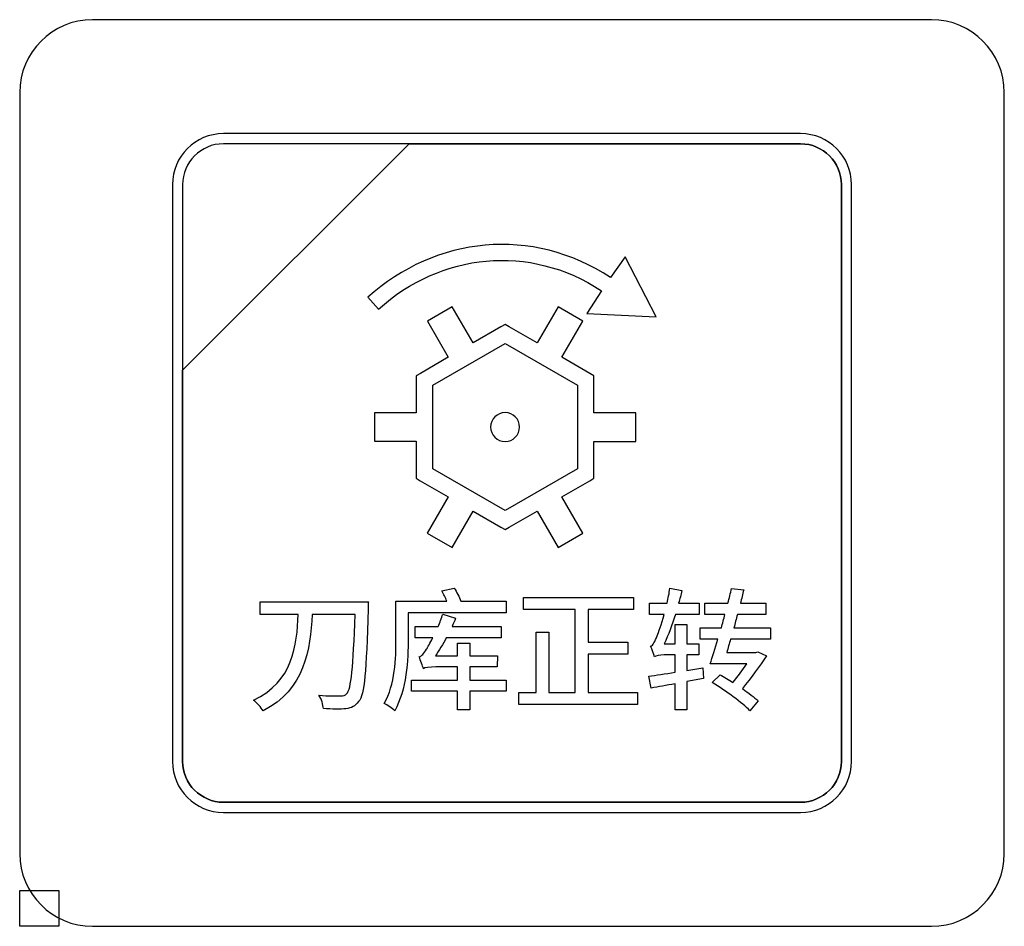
# Model space of a CAD drawing. Header units: millimetres. Extents: x 7146 to 9164, y -1568 to -663.
# Tile 32 of 187: x 7349 to 7369, y -1289 to -1270. Entities that reach past the tile are written whole.
import ezdxf

# ---------------------------------------------------------------- set-up
doc = ezdxf.new("R2010")
doc.units = ezdxf.units.MM
doc.header["$LTSCALE"] = 3
picture_1 = doc.add_image_def('image1.jpg', size_in_pixel=(58, 53))
picture_2 = doc.add_image_def('image3.jpg', size_in_pixel=(58, 53))

msp = doc.modelspace()

# ---------------------------------------------------------------- linework, layer by layer
at = {"linetype": 'Continuous', "lineweight": 30}
for points, knots in [([(7350.687, -1269.87), (7350.687, -1269.87), (7367.987, -1269.87), (7367.987, -1269.87), (7367.987, -1269.87), (7368.812, -1269.87), (7369.487, -1270.545), (7369.487, -1271.37), (7369.487, -1271.37), (7369.487, -1271.37), (7369.487, -1287.07), (7369.487, -1287.07), (7369.487, -1287.07), (7369.487, -1287.895), (7368.812, -1288.57), (7367.987, -1288.57), (7367.987, -1288.57), (7367.987, -1288.57), (7350.687, -1288.57), (7350.687, -1288.57), (7350.687, -1288.57), (7349.862, -1288.57), (7349.187, -1287.895), (7349.187, -1287.07), (7349.187, -1287.07), (7349.187, -1287.07), (7349.187, -1271.37), (7349.187, -1271.37), (7349.187, -1271.37), (7349.187, -1270.545), (7349.862, -1269.87), (7350.687, -1269.87)], [0, 0, 0, 0, 0.111111, 0.111111, 0.111111, 0.111111, 0.222222, 0.222222, 0.222222, 0.222222, 0.333333, 0.333333, 0.333333, 0.333333, 0.444444, 0.444444, 0.444444, 0.444444, 0.555556, 0.555556, 0.555556, 0.555556, 0.666667, 0.666667, 0.666667, 0.666667, 0.777778, 0.777778, 0.777778, 0.777778, 1, 1, 1, 1]), ([(7350.687, -1269.87), (7350.687, -1269.87), (7367.987, -1269.87), (7367.987, -1269.87), (7367.987, -1269.87), (7368.812, -1269.87), (7369.487, -1270.545), (7369.487, -1271.37), (7369.487, -1271.37), (7369.487, -1271.37), (7369.487, -1287.07), (7369.487, -1287.07), (7369.487, -1287.07), (7369.487, -1287.895), (7368.812, -1288.57), (7367.987, -1288.57), (7367.987, -1288.57), (7367.987, -1288.57), (7350.687, -1288.57), (7350.687, -1288.57), (7350.687, -1288.57), (7349.862, -1288.57), (7349.187, -1287.895), (7349.187, -1287.07), (7349.187, -1287.07), (7349.187, -1287.07), (7349.187, -1271.37), (7349.187, -1271.37), (7349.187, -1271.37), (7349.187, -1270.545), (7349.862, -1269.87), (7350.687, -1269.87)], [0, 0, 0, 0, 0.111111, 0.111111, 0.111111, 0.111111, 0.222222, 0.222222, 0.222222, 0.222222, 0.333333, 0.333333, 0.333333, 0.333333, 0.444444, 0.444444, 0.444444, 0.444444, 0.555556, 0.555556, 0.555556, 0.555556, 0.666667, 0.666667, 0.666667, 0.666667, 0.777778, 0.777778, 0.777778, 0.777778, 1, 1, 1, 1]), ([(7353.387, -1272.22), (7353.387, -1272.22), (7365.287, -1272.22), (7365.287, -1272.22), (7365.287, -1272.22), (7365.864, -1272.22), (7366.337, -1272.692), (7366.337, -1273.27), (7366.337, -1273.27), (7366.337, -1273.27), (7366.337, -1285.17), (7366.337, -1285.17), (7366.337, -1285.17), (7366.337, -1285.747), (7365.864, -1286.22), (7365.287, -1286.22), (7365.287, -1286.22), (7365.287, -1286.22), (7353.387, -1286.22), (7353.387, -1286.22), (7353.387, -1286.22), (7352.809, -1286.22), (7352.337, -1285.747), (7352.337, -1285.17), (7352.337, -1285.17), (7352.337, -1285.17), (7352.337, -1273.27), (7352.337, -1273.27), (7352.337, -1273.27), (7352.337, -1272.692), (7352.809, -1272.22), (7353.387, -1272.22)], [0, 0, 0, 0, 0.111111, 0.111111, 0.111111, 0.111111, 0.222222, 0.222222, 0.222222, 0.222222, 0.333333, 0.333333, 0.333333, 0.333333, 0.444444, 0.444444, 0.444444, 0.444444, 0.555556, 0.555556, 0.555556, 0.555556, 0.666667, 0.666667, 0.666667, 0.666667, 0.777778, 0.777778, 0.777778, 0.777778, 1, 1, 1, 1]), ([(7353.387, -1272.22), (7353.387, -1272.22), (7365.287, -1272.22), (7365.287, -1272.22), (7365.287, -1272.22), (7365.864, -1272.22), (7366.337, -1272.692), (7366.337, -1273.27), (7366.337, -1273.27), (7366.337, -1273.27), (7366.337, -1285.17), (7366.337, -1285.17), (7366.337, -1285.17), (7366.337, -1285.747), (7365.864, -1286.22), (7365.287, -1286.22), (7365.287, -1286.22), (7365.287, -1286.22), (7353.387, -1286.22), (7353.387, -1286.22), (7353.387, -1286.22), (7352.809, -1286.22), (7352.337, -1285.747), (7352.337, -1285.17), (7352.337, -1285.17), (7352.337, -1285.17), (7352.337, -1273.27), (7352.337, -1273.27), (7352.337, -1273.27), (7352.337, -1272.692), (7352.809, -1272.22), (7353.387, -1272.22)], [0, 0, 0, 0, 0.111111, 0.111111, 0.111111, 0.111111, 0.222222, 0.222222, 0.222222, 0.222222, 0.333333, 0.333333, 0.333333, 0.333333, 0.444444, 0.444444, 0.444444, 0.444444, 0.555556, 0.555556, 0.555556, 0.555556, 0.666667, 0.666667, 0.666667, 0.666667, 0.777778, 0.777778, 0.777778, 0.777778, 1, 1, 1, 1]), ([(7353.387, -1272.43), (7353.387, -1272.43), (7357.218, -1272.43), (7357.218, -1272.43), (7357.218, -1272.43), (7357.218, -1272.43), (7352.547, -1277.1), (7352.547, -1277.1), (7352.547, -1277.1), (7352.547, -1277.1), (7352.547, -1273.27), (7352.547, -1273.27), (7352.547, -1273.27), (7352.547, -1272.808), (7352.925, -1272.43), (7353.387, -1272.43)], [0, 0, 0, 0, 0.2, 0.2, 0.2, 0.2, 0.4, 0.4, 0.4, 0.4, 0.6, 0.6, 0.6, 0.6, 1, 1, 1, 1]), ([(7357.218, -1272.43), (7357.218, -1272.43), (7357.23, -1272.43), (7357.23, -1272.43), (7357.23, -1272.43), (7357.23, -1272.43), (7365.287, -1272.43), (7365.287, -1272.43), (7365.287, -1272.43), (7365.749, -1272.43), (7366.127, -1272.808), (7366.127, -1273.27), (7366.127, -1273.27), (7366.127, -1273.27), (7366.127, -1285.17), (7366.127, -1285.17), (7366.127, -1285.17), (7366.127, -1285.632), (7365.749, -1286.01), (7365.287, -1286.01), (7365.287, -1286.01), (7365.287, -1286.01), (7353.387, -1286.01), (7353.387, -1286.01), (7353.387, -1286.01), (7352.925, -1286.01), (7352.547, -1285.632), (7352.547, -1285.17), (7352.547, -1285.17), (7352.547, -1285.17), (7352.547, -1277.19), (7352.547, -1277.19), (7352.547, -1277.19), (7352.547, -1277.19), (7352.547, -1277.1), (7352.547, -1277.1), (7352.547, -1277.1), (7352.547, -1277.1), (7357.218, -1272.43), (7357.218, -1272.43)], [0, 0, 0, 0, 0.090909, 0.090909, 0.090909, 0.090909, 0.181818, 0.181818, 0.181818, 0.181818, 0.272727, 0.272727, 0.272727, 0.272727, 0.363636, 0.363636, 0.363636, 0.363636, 0.454545, 0.454545, 0.454545, 0.454545, 0.545455, 0.545455, 0.545455, 0.545455, 0.636364, 0.636364, 0.636364, 0.636364, 0.727273, 0.727273, 0.727273, 0.727273, 0.818182, 0.818182, 0.818182, 0.818182, 1, 1, 1, 1]), ([(7366.127, -1285.17), (7366.127, -1285.17), (7366.127, -1273.27), (7366.127, -1273.27), (7366.127, -1273.27), (7366.127, -1272.808), (7365.749, -1272.43), (7365.287, -1272.43), (7365.287, -1272.43), (7365.287, -1272.43), (7357.23, -1272.43), (7357.23, -1272.43), (7357.23, -1272.43), (7357.23, -1272.43), (7357.218, -1272.43), (7357.218, -1272.43), (7357.218, -1272.43), (7357.218, -1272.43), (7352.547, -1277.1), (7352.547, -1277.1), (7352.547, -1277.1), (7352.547, -1277.1), (7352.547, -1277.19), (7352.547, -1277.19), (7352.547, -1277.19), (7352.547, -1277.19), (7352.547, -1285.17), (7352.547, -1285.17), (7352.547, -1285.17), (7352.547, -1285.632), (7352.925, -1286.01), (7353.387, -1286.01), (7353.387, -1286.01), (7353.387, -1286.01), (7365.287, -1286.01), (7365.287, -1286.01), (7365.287, -1286.01), (7365.749, -1286.01), (7366.127, -1285.632), (7366.127, -1285.17)], [0, 0, 0, 0, 0.090909, 0.090909, 0.090909, 0.090909, 0.181818, 0.181818, 0.181818, 0.181818, 0.272727, 0.272727, 0.272727, 0.272727, 0.363636, 0.363636, 0.363636, 0.363636, 0.454545, 0.454545, 0.454545, 0.454545, 0.545455, 0.545455, 0.545455, 0.545455, 0.636364, 0.636364, 0.636364, 0.636364, 0.727273, 0.727273, 0.727273, 0.727273, 0.818182, 0.818182, 0.818182, 0.818182, 1, 1, 1, 1]), ([(7353.387, -1272.43), (7353.387, -1272.43), (7357.218, -1272.43), (7357.218, -1272.43), (7357.218, -1272.43), (7357.218, -1272.43), (7352.547, -1277.1), (7352.547, -1277.1), (7352.547, -1277.1), (7352.547, -1277.1), (7352.547, -1273.27), (7352.547, -1273.27), (7352.547, -1273.27), (7352.547, -1272.808), (7352.925, -1272.43), (7353.387, -1272.43)], [0, 0, 0, 0, 0.2, 0.2, 0.2, 0.2, 0.4, 0.4, 0.4, 0.4, 0.6, 0.6, 0.6, 0.6, 1, 1, 1, 1]), ([(7357.218, -1272.43), (7357.218, -1272.43), (7357.23, -1272.43), (7357.23, -1272.43), (7357.23, -1272.43), (7357.23, -1272.43), (7365.287, -1272.43), (7365.287, -1272.43), (7365.287, -1272.43), (7365.749, -1272.43), (7366.127, -1272.808), (7366.127, -1273.27), (7366.127, -1273.27), (7366.127, -1273.27), (7366.127, -1285.17), (7366.127, -1285.17), (7366.127, -1285.17), (7366.127, -1285.632), (7365.749, -1286.01), (7365.287, -1286.01), (7365.287, -1286.01), (7365.287, -1286.01), (7353.387, -1286.01), (7353.387, -1286.01), (7353.387, -1286.01), (7352.925, -1286.01), (7352.547, -1285.632), (7352.547, -1285.17), (7352.547, -1285.17), (7352.547, -1285.17), (7352.547, -1277.19), (7352.547, -1277.19), (7352.547, -1277.19), (7352.547, -1277.19), (7352.547, -1277.1), (7352.547, -1277.1), (7352.547, -1277.1), (7352.547, -1277.1), (7357.218, -1272.43), (7357.218, -1272.43)], [0, 0, 0, 0, 0.090909, 0.090909, 0.090909, 0.090909, 0.181818, 0.181818, 0.181818, 0.181818, 0.272727, 0.272727, 0.272727, 0.272727, 0.363636, 0.363636, 0.363636, 0.363636, 0.454545, 0.454545, 0.454545, 0.454545, 0.545455, 0.545455, 0.545455, 0.545455, 0.636364, 0.636364, 0.636364, 0.636364, 0.727273, 0.727273, 0.727273, 0.727273, 0.818182, 0.818182, 0.818182, 0.818182, 1, 1, 1, 1]), ([(7366.127, -1285.17), (7366.127, -1285.17), (7366.127, -1273.27), (7366.127, -1273.27), (7366.127, -1273.27), (7366.127, -1272.808), (7365.749, -1272.43), (7365.287, -1272.43), (7365.287, -1272.43), (7365.287, -1272.43), (7357.23, -1272.43), (7357.23, -1272.43), (7357.23, -1272.43), (7357.23, -1272.43), (7357.218, -1272.43), (7357.218, -1272.43), (7357.218, -1272.43), (7357.218, -1272.43), (7352.547, -1277.1), (7352.547, -1277.1), (7352.547, -1277.1), (7352.547, -1277.1), (7352.547, -1277.19), (7352.547, -1277.19), (7352.547, -1277.19), (7352.547, -1277.19), (7352.547, -1285.17), (7352.547, -1285.17), (7352.547, -1285.17), (7352.547, -1285.632), (7352.925, -1286.01), (7353.387, -1286.01), (7353.387, -1286.01), (7353.387, -1286.01), (7365.287, -1286.01), (7365.287, -1286.01), (7365.287, -1286.01), (7365.749, -1286.01), (7366.127, -1285.632), (7366.127, -1285.17)], [0, 0, 0, 0, 0.090909, 0.090909, 0.090909, 0.090909, 0.181818, 0.181818, 0.181818, 0.181818, 0.272727, 0.272727, 0.272727, 0.272727, 0.363636, 0.363636, 0.363636, 0.363636, 0.454545, 0.454545, 0.454545, 0.454545, 0.545455, 0.545455, 0.545455, 0.545455, 0.636364, 0.636364, 0.636364, 0.636364, 0.727273, 0.727273, 0.727273, 0.727273, 0.818182, 0.818182, 0.818182, 0.818182, 1, 1, 1, 1]), ([(7360.877, -1275.933), (7360.877, -1275.933), (7361.18, -1275.46), (7361.18, -1275.46), (7361.18, -1275.46), (7359.696, -1274.482), (7357.87, -1274.681), (7356.583, -1275.84), (7356.583, -1275.84), (7356.583, -1275.84), (7356.364, -1275.596), (7356.364, -1275.596), (7356.364, -1275.596), (7357.763, -1274.336), (7359.757, -1274.125), (7361.367, -1275.189), (7361.367, -1275.189), (7361.367, -1275.189), (7361.667, -1274.758), (7361.667, -1274.758), (7361.667, -1274.758), (7361.667, -1274.758), (7362.31, -1275.996), (7362.31, -1275.996), (7362.31, -1275.996), (7362.31, -1275.996), (7360.877, -1275.933), (7360.877, -1275.933)], [0, 0, 0, 0, 0.125, 0.125, 0.125, 0.125, 0.25, 0.25, 0.25, 0.25, 0.375, 0.375, 0.375, 0.375, 0.5, 0.5, 0.5, 0.5, 0.625, 0.625, 0.625, 0.625, 0.75, 0.75, 0.75, 0.75, 1, 1, 1, 1]), ([(7358.103, -1275.79), (7358.103, -1275.79), (7358.535, -1276.537), (7358.535, -1276.537), (7358.535, -1276.537), (7358.535, -1276.537), (7359.11, -1276.206), (7359.11, -1276.206), (7359.11, -1276.206), (7359.11, -1276.206), (7359.195, -1276.157), (7359.195, -1276.157), (7359.195, -1276.157), (7359.195, -1276.157), (7359.279, -1276.206), (7359.279, -1276.206), (7359.279, -1276.206), (7359.279, -1276.206), (7359.856, -1276.538), (7359.856, -1276.538), (7359.856, -1276.538), (7359.856, -1276.538), (7360.287, -1275.791), (7360.287, -1275.791), (7360.287, -1275.791), (7360.287, -1275.791), (7360.799, -1276.086), (7360.799, -1276.086), (7360.799, -1276.086), (7360.799, -1276.086), (7360.367, -1276.833), (7360.367, -1276.833), (7360.367, -1276.833), (7360.367, -1276.833), (7360.941, -1277.164), (7360.941, -1277.164), (7360.941, -1277.164), (7360.941, -1277.164), (7361.026, -1277.213), (7361.026, -1277.213), (7361.026, -1277.213), (7361.026, -1277.213), (7361.026, -1277.311), (7361.026, -1277.311), (7361.026, -1277.311), (7361.026, -1277.311), (7361.026, -1277.978), (7361.026, -1277.978), (7361.026, -1277.978), (7361.026, -1277.978), (7361.89, -1277.978), (7361.89, -1277.978), (7361.89, -1277.978), (7361.89, -1277.978), (7361.89, -1278.568), (7361.89, -1278.568), (7361.89, -1278.568), (7361.89, -1278.568), (7361.027, -1278.568), (7361.027, -1278.568), (7361.027, -1278.568), (7361.027, -1278.568), (7361.027, -1279.231), (7361.027, -1279.231), (7361.027, -1279.231), (7361.027, -1279.231), (7361.027, -1279.329), (7361.027, -1279.329), (7361.027, -1279.329), (7361.027, -1279.329), (7360.942, -1279.378), (7360.942, -1279.378), (7360.942, -1279.378), (7360.942, -1279.378), (7360.365, -1279.711), (7360.365, -1279.711), (7360.365, -1279.711), (7360.365, -1279.711), (7360.797, -1280.459), (7360.797, -1280.459), (7360.797, -1280.459), (7360.797, -1280.459), (7360.286, -1280.754), (7360.286, -1280.754), (7360.286, -1280.754), (7360.286, -1280.754), (7359.854, -1280.007), (7359.854, -1280.007), (7359.854, -1280.007), (7359.854, -1280.007), (7359.28, -1280.338), (7359.28, -1280.338), (7359.28, -1280.338), (7359.28, -1280.338), (7359.195, -1280.388), (7359.195, -1280.388), (7359.195, -1280.388), (7359.195, -1280.388), (7359.109, -1280.338), (7359.109, -1280.338), (7359.109, -1280.338), (7359.109, -1280.338), (7358.534, -1280.006), (7358.534, -1280.006), (7358.534, -1280.006), (7358.534, -1280.006), (7358.102, -1280.753), (7358.102, -1280.753), (7358.102, -1280.753), (7358.102, -1280.753), (7357.59, -1280.458), (7357.59, -1280.458), (7357.59, -1280.458), (7357.59, -1280.458), (7358.022, -1279.71), (7358.022, -1279.71), (7358.022, -1279.71), (7358.022, -1279.71), (7357.447, -1279.378), (7357.447, -1279.378), (7357.447, -1279.378), (7357.447, -1279.378), (7357.362, -1279.329), (7357.362, -1279.329), (7357.362, -1279.329), (7357.362, -1279.329), (7357.362, -1279.23), (7357.362, -1279.23), (7357.362, -1279.23), (7357.362, -1279.23), (7357.363, -1278.566), (7357.363, -1278.566), (7357.363, -1278.566), (7357.363, -1278.566), (7356.499, -1278.566), (7356.499, -1278.566), (7356.499, -1278.566), (7356.499, -1278.566), (7356.499, -1277.976), (7356.499, -1277.976), (7356.499, -1277.976), (7356.499, -1277.976), (7357.363, -1277.976), (7357.363, -1277.976), (7357.363, -1277.976), (7357.363, -1277.976), (7357.363, -1277.312), (7357.363, -1277.312), (7357.363, -1277.312), (7357.363, -1277.312), (7357.363, -1277.214), (7357.363, -1277.214), (7357.363, -1277.214), (7357.363, -1277.214), (7357.448, -1277.164), (7357.448, -1277.164), (7357.448, -1277.164), (7357.448, -1277.164), (7358.024, -1276.833), (7358.024, -1276.833), (7358.024, -1276.833), (7358.024, -1276.833), (7357.592, -1276.085), (7357.592, -1276.085), (7357.592, -1276.085), (7357.592, -1276.085), (7358.103, -1275.79), (7358.103, -1275.79)], [0, 0, 0, 0, 0.023256, 0.023256, 0.023256, 0.023256, 0.046512, 0.046512, 0.046512, 0.046512, 0.069767, 0.069767, 0.069767, 0.069767, 0.093023, 0.093023, 0.093023, 0.093023, 0.116279, 0.116279, 0.116279, 0.116279, 0.139535, 0.139535, 0.139535, 0.139535, 0.162791, 0.162791, 0.162791, 0.162791, 0.186047, 0.186047, 0.186047, 0.186047, 0.209302, 0.209302, 0.209302, 0.209302, 0.232558, 0.232558, 0.232558, 0.232558, 0.255814, 0.255814, 0.255814, 0.255814, 0.27907, 0.27907, 0.27907, 0.27907, 0.302326, 0.302326, 0.302326, 0.302326, 0.325581, 0.325581, 0.325581, 0.325581, 0.348837, 0.348837, 0.348837, 0.348837, 0.372093, 0.372093, 0.372093, 0.372093, 0.395349, 0.395349, 0.395349, 0.395349, 0.418605, 0.418605, 0.418605, 0.418605, 0.44186, 0.44186, 0.44186, 0.44186, 0.465116, 0.465116, 0.465116, 0.465116, 0.488372, 0.488372, 0.488372, 0.488372, 0.511628, 0.511628, 0.511628, 0.511628, 0.534884, 0.534884, 0.534884, 0.534884, 0.55814, 0.55814, 0.55814, 0.55814, 0.581395, 0.581395, 0.581395, 0.581395, 0.604651, 0.604651, 0.604651, 0.604651, 0.627907, 0.627907, 0.627907, 0.627907, 0.651163, 0.651163, 0.651163, 0.651163, 0.674419, 0.674419, 0.674419, 0.674419, 0.697674, 0.697674, 0.697674, 0.697674, 0.72093, 0.72093, 0.72093, 0.72093, 0.744186, 0.744186, 0.744186, 0.744186, 0.767442, 0.767442, 0.767442, 0.767442, 0.790698, 0.790698, 0.790698, 0.790698, 0.813953, 0.813953, 0.813953, 0.813953, 0.837209, 0.837209, 0.837209, 0.837209, 0.860465, 0.860465, 0.860465, 0.860465, 0.883721, 0.883721, 0.883721, 0.883721, 0.906977, 0.906977, 0.906977, 0.906977, 0.930233, 0.930233, 0.930233, 0.930233, 0.953488, 0.953488, 0.953488, 0.953488, 1, 1, 1, 1]), ([(7359.195, -1276.549), (7359.195, -1276.549), (7357.703, -1277.41), (7357.703, -1277.41), (7357.703, -1277.41), (7357.703, -1277.41), (7357.702, -1279.132), (7357.702, -1279.132), (7357.702, -1279.132), (7357.702, -1279.132), (7359.195, -1279.994), (7359.195, -1279.994), (7359.195, -1279.994), (7359.195, -1279.994), (7360.687, -1279.133), (7360.687, -1279.133), (7360.687, -1279.133), (7360.687, -1279.133), (7360.686, -1277.409), (7360.686, -1277.409), (7360.686, -1277.409), (7360.686, -1277.409), (7359.195, -1276.549), (7359.195, -1276.549)], [0, 0, 0, 0, 0.142857, 0.142857, 0.142857, 0.142857, 0.285714, 0.285714, 0.285714, 0.285714, 0.428571, 0.428571, 0.428571, 0.428571, 0.571429, 0.571429, 0.571429, 0.571429, 0.714286, 0.714286, 0.714286, 0.714286, 1, 1, 1, 1]), ([(7359.195, -1277.974), (7359.359, -1277.974), (7359.492, -1278.108), (7359.492, -1278.272), (7359.492, -1278.272), (7359.492, -1278.436), (7359.359, -1278.57), (7359.195, -1278.57), (7359.195, -1278.57), (7359.03, -1278.57), (7358.897, -1278.436), (7358.897, -1278.272), (7358.897, -1278.272), (7358.897, -1278.108), (7359.03, -1277.974), (7359.195, -1277.974)], [0, 0, 0, 0, 0.2, 0.2, 0.2, 0.2, 0.4, 0.4, 0.4, 0.4, 0.6, 0.6, 0.6, 0.6, 1, 1, 1, 1]), ([(7358.281, -1281.864), (7358.251, -1281.779), (7358.196, -1281.672), (7358.144, -1281.593), (7358.144, -1281.593), (7358.144, -1281.593), (7357.892, -1281.653), (7357.892, -1281.653), (7357.892, -1281.653), (7357.928, -1281.716), (7357.966, -1281.795), (7357.994, -1281.864), (7357.994, -1281.864), (7357.994, -1281.864), (7356.945, -1281.864), (7356.945, -1281.864), (7356.945, -1281.864), (7356.945, -1281.864), (7356.945, -1282.638), (7356.945, -1282.638), (7356.945, -1282.638), (7356.945, -1283.035), (7356.926, -1283.588), (7356.704, -1283.974), (7356.704, -1283.974), (7356.762, -1284.002), (7356.877, -1284.076), (7356.918, -1284.122), (7356.918, -1284.122), (7357.161, -1283.706), (7357.197, -1283.065), (7357.197, -1282.638), (7357.197, -1282.638), (7357.197, -1282.638), (7357.197, -1282.102), (7357.197, -1282.102), (7357.197, -1282.102), (7357.197, -1282.102), (7359.215, -1282.102), (7359.215, -1282.102), (7359.215, -1282.102), (7359.215, -1282.102), (7359.215, -1281.864), (7359.215, -1281.864), (7359.215, -1281.864), (7359.215, -1281.864), (7358.281, -1281.864), (7358.281, -1281.864)], [0, 0, 0, 0, 0.076923, 0.076923, 0.076923, 0.076923, 0.153846, 0.153846, 0.153846, 0.153846, 0.230769, 0.230769, 0.230769, 0.230769, 0.307692, 0.307692, 0.307692, 0.307692, 0.384615, 0.384615, 0.384615, 0.384615, 0.461538, 0.461538, 0.461538, 0.461538, 0.538462, 0.538462, 0.538462, 0.538462, 0.615385, 0.615385, 0.615385, 0.615385, 0.692308, 0.692308, 0.692308, 0.692308, 0.769231, 0.769231, 0.769231, 0.769231, 0.846154, 0.846154, 0.846154, 0.846154, 1, 1, 1, 1]), ([(7363.274, -1283.235), (7363.274, -1283.235), (7362.943, -1283.29), (7362.943, -1283.29), (7362.943, -1283.29), (7362.943, -1283.29), (7362.943, -1282.972), (7362.943, -1282.972), (7362.943, -1282.972), (7362.943, -1282.972), (7363.186, -1282.972), (7363.186, -1282.972), (7363.186, -1282.972), (7363.186, -1282.972), (7363.186, -1282.742), (7363.186, -1282.742), (7363.186, -1282.742), (7363.186, -1282.742), (7362.943, -1282.742), (7362.943, -1282.742), (7362.943, -1282.742), (7362.943, -1282.742), (7362.943, -1282.343), (7362.943, -1282.343), (7362.943, -1282.343), (7362.943, -1282.343), (7362.699, -1282.343), (7362.699, -1282.343), (7362.699, -1282.343), (7362.699, -1282.343), (7362.699, -1282.742), (7362.699, -1282.742), (7362.699, -1282.742), (7362.699, -1282.742), (7362.477, -1282.742), (7362.477, -1282.742), (7362.477, -1282.742), (7362.559, -1282.562), (7362.636, -1282.351), (7362.707, -1282.135), (7362.707, -1282.135), (7362.707, -1282.135), (7363.197, -1282.135), (7363.197, -1282.135), (7363.197, -1282.135), (7363.197, -1282.135), (7363.197, -1281.902), (7363.197, -1281.902), (7363.197, -1281.902), (7363.197, -1281.902), (7362.773, -1281.902), (7362.773, -1281.902), (7362.773, -1281.902), (7362.798, -1281.817), (7362.82, -1281.729), (7362.839, -1281.645), (7362.839, -1281.645), (7362.839, -1281.645), (7362.592, -1281.598), (7362.592, -1281.598), (7362.592, -1281.598), (7362.579, -1281.699), (7362.557, -1281.803), (7362.535, -1281.902), (7362.535, -1281.902), (7362.535, -1281.902), (7362.173, -1281.902), (7362.173, -1281.902), (7362.173, -1281.902), (7362.173, -1281.902), (7362.173, -1282.135), (7362.173, -1282.135), (7362.173, -1282.135), (7362.173, -1282.135), (7362.477, -1282.135), (7362.477, -1282.135), (7362.477, -1282.135), (7362.417, -1282.343), (7362.36, -1282.512), (7362.332, -1282.575), (7362.332, -1282.575), (7362.283, -1282.693), (7362.245, -1282.778), (7362.195, -1282.792), (7362.195, -1282.792), (7362.225, -1282.852), (7362.258, -1282.964), (7362.272, -1283.011), (7362.272, -1283.011), (7362.294, -1282.989), (7362.384, -1282.972), (7362.475, -1282.972), (7362.475, -1282.972), (7362.475, -1282.972), (7362.699, -1282.972), (7362.699, -1282.972), (7362.699, -1282.972), (7362.699, -1282.972), (7362.699, -1283.328), (7362.699, -1283.328), (7362.699, -1283.328), (7362.494, -1283.361), (7362.305, -1283.391), (7362.157, -1283.41), (7362.157, -1283.41), (7362.157, -1283.41), (7362.209, -1283.657), (7362.209, -1283.657), (7362.209, -1283.657), (7362.354, -1283.632), (7362.521, -1283.599), (7362.699, -1283.569), (7362.699, -1283.569), (7362.699, -1283.569), (7362.699, -1284.106), (7362.699, -1284.106), (7362.699, -1284.106), (7362.699, -1284.106), (7362.943, -1284.106), (7362.943, -1284.106), (7362.943, -1284.106), (7362.943, -1284.106), (7362.943, -1283.523), (7362.943, -1283.523), (7362.943, -1283.523), (7362.943, -1283.523), (7363.282, -1283.457), (7363.282, -1283.457), (7363.282, -1283.457), (7363.282, -1283.457), (7363.274, -1283.235), (7363.274, -1283.235)], [0, 0, 0, 0, 0.029412, 0.029412, 0.029412, 0.029412, 0.058824, 0.058824, 0.058824, 0.058824, 0.088235, 0.088235, 0.088235, 0.088235, 0.117647, 0.117647, 0.117647, 0.117647, 0.147059, 0.147059, 0.147059, 0.147059, 0.176471, 0.176471, 0.176471, 0.176471, 0.205882, 0.205882, 0.205882, 0.205882, 0.235294, 0.235294, 0.235294, 0.235294, 0.264706, 0.264706, 0.264706, 0.264706, 0.294118, 0.294118, 0.294118, 0.294118, 0.323529, 0.323529, 0.323529, 0.323529, 0.352941, 0.352941, 0.352941, 0.352941, 0.382353, 0.382353, 0.382353, 0.382353, 0.411765, 0.411765, 0.411765, 0.411765, 0.441176, 0.441176, 0.441176, 0.441176, 0.470588, 0.470588, 0.470588, 0.470588, 0.5, 0.5, 0.5, 0.5, 0.529412, 0.529412, 0.529412, 0.529412, 0.558824, 0.558824, 0.558824, 0.558824, 0.588235, 0.588235, 0.588235, 0.588235, 0.617647, 0.617647, 0.617647, 0.617647, 0.647059, 0.647059, 0.647059, 0.647059, 0.676471, 0.676471, 0.676471, 0.676471, 0.705882, 0.705882, 0.705882, 0.705882, 0.735294, 0.735294, 0.735294, 0.735294, 0.764706, 0.764706, 0.764706, 0.764706, 0.794118, 0.794118, 0.794118, 0.794118, 0.823529, 0.823529, 0.823529, 0.823529, 0.852941, 0.852941, 0.852941, 0.852941, 0.882353, 0.882353, 0.882353, 0.882353, 0.911765, 0.911765, 0.911765, 0.911765, 0.941176, 0.941176, 0.941176, 0.941176, 1, 1, 1, 1]), ([(7364.665, -1282.647), (7364.665, -1282.647), (7364.665, -1282.411), (7364.665, -1282.411), (7364.665, -1282.411), (7364.665, -1282.411), (7363.912, -1282.411), (7363.912, -1282.411), (7363.912, -1282.411), (7363.936, -1282.321), (7363.958, -1282.228), (7363.983, -1282.137), (7363.983, -1282.137), (7363.983, -1282.137), (7364.569, -1282.137), (7364.569, -1282.137), (7364.569, -1282.137), (7364.569, -1282.137), (7364.569, -1281.905), (7364.569, -1281.905), (7364.569, -1281.905), (7364.569, -1281.905), (7364.046, -1281.905), (7364.046, -1281.905), (7364.046, -1281.905), (7364.071, -1281.812), (7364.092, -1281.716), (7364.114, -1281.631), (7364.114, -1281.631), (7364.114, -1281.631), (7363.863, -1281.601), (7363.863, -1281.601), (7363.863, -1281.601), (7363.841, -1281.699), (7363.816, -1281.801), (7363.789, -1281.905), (7363.789, -1281.905), (7363.789, -1281.905), (7363.315, -1281.905), (7363.315, -1281.905), (7363.315, -1281.905), (7363.315, -1281.905), (7363.315, -1282.137), (7363.315, -1282.137), (7363.315, -1282.137), (7363.315, -1282.137), (7363.728, -1282.137), (7363.728, -1282.137), (7363.728, -1282.137), (7363.704, -1282.228), (7363.679, -1282.321), (7363.654, -1282.411), (7363.654, -1282.411), (7363.654, -1282.411), (7363.216, -1282.411), (7363.216, -1282.411), (7363.216, -1282.411), (7363.216, -1282.411), (7363.216, -1282.647), (7363.216, -1282.647), (7363.216, -1282.647), (7363.216, -1282.647), (7363.583, -1282.647), (7363.583, -1282.647), (7363.583, -1282.647), (7363.529, -1282.838), (7363.471, -1283.016), (7363.422, -1283.158), (7363.422, -1283.158), (7363.422, -1283.158), (7364.177, -1283.158), (7364.177, -1283.158), (7364.177, -1283.158), (7364.092, -1283.279), (7363.991, -1283.413), (7363.893, -1283.539), (7363.893, -1283.539), (7363.805, -1283.484), (7363.712, -1283.429), (7363.627, -1283.38), (7363.627, -1283.38), (7363.627, -1283.38), (7363.463, -1283.544), (7363.463, -1283.544), (7363.463, -1283.544), (7363.745, -1283.711), (7364.082, -1283.961), (7364.243, -1284.122), (7364.243, -1284.122), (7364.243, -1284.122), (7364.413, -1283.919), (7364.413, -1283.919), (7364.413, -1283.919), (7364.333, -1283.848), (7364.216, -1283.761), (7364.087, -1283.668), (7364.087, -1283.668), (7364.262, -1283.446), (7364.448, -1283.197), (7364.585, -1282.994), (7364.585, -1282.994), (7364.585, -1282.994), (7364.405, -1282.907), (7364.405, -1282.907), (7364.405, -1282.907), (7364.405, -1282.907), (7364.363, -1282.92), (7364.363, -1282.92), (7364.363, -1282.92), (7364.363, -1282.92), (7363.767, -1282.92), (7363.767, -1282.92), (7363.767, -1282.92), (7363.791, -1282.833), (7363.816, -1282.742), (7363.843, -1282.647), (7363.843, -1282.647), (7363.843, -1282.647), (7364.665, -1282.647), (7364.665, -1282.647)], [0, 0, 0, 0, 0.032258, 0.032258, 0.032258, 0.032258, 0.064516, 0.064516, 0.064516, 0.064516, 0.096774, 0.096774, 0.096774, 0.096774, 0.129032, 0.129032, 0.129032, 0.129032, 0.16129, 0.16129, 0.16129, 0.16129, 0.193548, 0.193548, 0.193548, 0.193548, 0.225806, 0.225806, 0.225806, 0.225806, 0.258065, 0.258065, 0.258065, 0.258065, 0.290323, 0.290323, 0.290323, 0.290323, 0.322581, 0.322581, 0.322581, 0.322581, 0.354839, 0.354839, 0.354839, 0.354839, 0.387097, 0.387097, 0.387097, 0.387097, 0.419355, 0.419355, 0.419355, 0.419355, 0.451613, 0.451613, 0.451613, 0.451613, 0.483871, 0.483871, 0.483871, 0.483871, 0.516129, 0.516129, 0.516129, 0.516129, 0.548387, 0.548387, 0.548387, 0.548387, 0.580645, 0.580645, 0.580645, 0.580645, 0.612903, 0.612903, 0.612903, 0.612903, 0.645161, 0.645161, 0.645161, 0.645161, 0.677419, 0.677419, 0.677419, 0.677419, 0.709677, 0.709677, 0.709677, 0.709677, 0.741935, 0.741935, 0.741935, 0.741935, 0.774194, 0.774194, 0.774194, 0.774194, 0.806452, 0.806452, 0.806452, 0.806452, 0.83871, 0.83871, 0.83871, 0.83871, 0.870968, 0.870968, 0.870968, 0.870968, 0.903226, 0.903226, 0.903226, 0.903226, 0.935484, 0.935484, 0.935484, 0.935484, 1, 1, 1, 1]), ([(7354.144, -1281.88), (7354.144, -1281.88), (7354.144, -1282.137), (7354.144, -1282.137), (7354.144, -1282.137), (7354.144, -1282.137), (7354.929, -1282.137), (7354.929, -1282.137), (7354.929, -1282.137), (7354.905, -1282.772), (7354.822, -1283.525), (7354.009, -1283.903), (7354.009, -1283.903), (7354.081, -1283.961), (7354.165, -1284.054), (7354.204, -1284.125), (7354.204, -1284.125), (7355.066, -1283.692), (7355.181, -1282.855), (7355.217, -1282.137), (7355.217, -1282.137), (7355.217, -1282.137), (7356.101, -1282.137), (7356.101, -1282.137), (7356.101, -1282.137), (7356.065, -1283.227), (7356.024, -1283.679), (7355.928, -1283.774), (7355.928, -1283.774), (7355.896, -1283.81), (7355.863, -1283.821), (7355.805, -1283.818), (7355.805, -1283.818), (7355.731, -1283.818), (7355.553, -1283.821), (7355.356, -1283.805), (7355.356, -1283.805), (7355.411, -1283.881), (7355.444, -1284.004), (7355.449, -1284.078), (7355.449, -1284.078), (7355.622, -1284.089), (7355.808, -1284.095), (7355.912, -1284.081), (7355.912, -1284.081), (7356.027, -1284.065), (7356.101, -1284.034), (7356.175, -1283.936), (7356.175, -1283.936), (7356.298, -1283.785), (7356.331, -1283.325), (7356.372, -1282.02), (7356.372, -1282.02), (7356.375, -1281.981), (7356.375, -1281.88), (7356.375, -1281.88), (7356.375, -1281.88), (7356.375, -1281.88), (7354.144, -1281.88), (7354.144, -1281.88)], [0, 0, 0, 0, 0.0625, 0.0625, 0.0625, 0.0625, 0.125, 0.125, 0.125, 0.125, 0.1875, 0.1875, 0.1875, 0.1875, 0.25, 0.25, 0.25, 0.25, 0.3125, 0.3125, 0.3125, 0.3125, 0.375, 0.375, 0.375, 0.375, 0.4375, 0.4375, 0.4375, 0.4375, 0.5, 0.5, 0.5, 0.5, 0.5625, 0.5625, 0.5625, 0.5625, 0.625, 0.625, 0.625, 0.625, 0.6875, 0.6875, 0.6875, 0.6875, 0.75, 0.75, 0.75, 0.75, 0.8125, 0.8125, 0.8125, 0.8125, 0.875, 0.875, 0.875, 0.875, 1, 1, 1, 1]), ([(7360.908, -1283.75), (7360.908, -1283.75), (7360.908, -1282.953), (7360.908, -1282.953), (7360.908, -1282.953), (7360.908, -1282.953), (7361.723, -1282.953), (7361.723, -1282.953), (7361.723, -1282.953), (7361.723, -1282.953), (7361.723, -1282.707), (7361.723, -1282.707), (7361.723, -1282.707), (7361.723, -1282.707), (7360.908, -1282.707), (7360.908, -1282.707), (7360.908, -1282.707), (7360.908, -1282.707), (7360.908, -1282.036), (7360.908, -1282.036), (7360.908, -1282.036), (7360.908, -1282.036), (7361.841, -1282.036), (7361.841, -1282.036), (7361.841, -1282.036), (7361.841, -1282.036), (7361.841, -1281.787), (7361.841, -1281.787), (7361.841, -1281.787), (7361.841, -1281.787), (7359.574, -1281.787), (7359.574, -1281.787), (7359.574, -1281.787), (7359.574, -1281.787), (7359.574, -1282.036), (7359.574, -1282.036), (7359.574, -1282.036), (7359.574, -1282.036), (7360.639, -1282.036), (7360.639, -1282.036), (7360.639, -1282.036), (7360.639, -1282.036), (7360.639, -1283.75), (7360.639, -1283.75), (7360.639, -1283.75), (7360.639, -1283.75), (7360.095, -1283.75), (7360.095, -1283.75), (7360.095, -1283.75), (7360.095, -1283.75), (7360.095, -1282.501), (7360.095, -1282.501), (7360.095, -1282.501), (7360.095, -1282.501), (7359.832, -1282.501), (7359.832, -1282.501), (7359.832, -1282.501), (7359.832, -1282.501), (7359.832, -1283.75), (7359.832, -1283.75), (7359.832, -1283.75), (7359.832, -1283.75), (7359.476, -1283.75), (7359.476, -1283.75), (7359.476, -1283.75), (7359.476, -1283.75), (7359.476, -1283.996), (7359.476, -1283.996), (7359.476, -1283.996), (7359.476, -1283.996), (7361.926, -1283.996), (7361.926, -1283.996), (7361.926, -1283.996), (7361.926, -1283.996), (7361.926, -1283.75), (7361.926, -1283.75), (7361.926, -1283.75), (7361.926, -1283.75), (7360.908, -1283.75), (7360.908, -1283.75)], [0, 0, 0, 0, 0.047619, 0.047619, 0.047619, 0.047619, 0.095238, 0.095238, 0.095238, 0.095238, 0.142857, 0.142857, 0.142857, 0.142857, 0.190476, 0.190476, 0.190476, 0.190476, 0.238095, 0.238095, 0.238095, 0.238095, 0.285714, 0.285714, 0.285714, 0.285714, 0.333333, 0.333333, 0.333333, 0.333333, 0.380952, 0.380952, 0.380952, 0.380952, 0.428571, 0.428571, 0.428571, 0.428571, 0.47619, 0.47619, 0.47619, 0.47619, 0.52381, 0.52381, 0.52381, 0.52381, 0.571429, 0.571429, 0.571429, 0.571429, 0.619048, 0.619048, 0.619048, 0.619048, 0.666667, 0.666667, 0.666667, 0.666667, 0.714286, 0.714286, 0.714286, 0.714286, 0.761905, 0.761905, 0.761905, 0.761905, 0.809524, 0.809524, 0.809524, 0.809524, 0.857143, 0.857143, 0.857143, 0.857143, 0.904762, 0.904762, 0.904762, 0.904762, 1, 1, 1, 1]), ([(7358.465, -1283.219), (7358.465, -1283.219), (7359.034, -1283.219), (7359.034, -1283.219), (7359.034, -1283.219), (7359.034, -1283.219), (7359.037, -1282.991), (7359.037, -1282.991), (7359.037, -1282.991), (7359.037, -1282.991), (7358.465, -1282.991), (7358.465, -1282.991), (7358.465, -1282.991), (7358.465, -1282.991), (7358.465, -1282.731), (7358.465, -1282.731), (7358.465, -1282.731), (7358.465, -1282.731), (7358.213, -1282.731), (7358.213, -1282.731), (7358.213, -1282.731), (7358.213, -1282.731), (7358.213, -1282.991), (7358.213, -1282.991), (7358.213, -1282.991), (7358.213, -1282.991), (7357.761, -1282.991), (7357.761, -1282.991), (7357.761, -1282.991), (7357.835, -1282.879), (7357.912, -1282.753), (7357.983, -1282.619), (7357.983, -1282.619), (7357.983, -1282.619), (7359.111, -1282.619), (7359.111, -1282.619), (7359.111, -1282.619), (7359.111, -1282.619), (7359.111, -1282.389), (7359.111, -1282.389), (7359.111, -1282.389), (7359.111, -1282.389), (7358.1, -1282.389), (7358.1, -1282.389), (7358.1, -1282.389), (7358.128, -1282.332), (7358.15, -1282.272), (7358.174, -1282.217), (7358.174, -1282.217), (7358.174, -1282.217), (7357.909, -1282.129), (7357.909, -1282.129), (7357.909, -1282.129), (7357.884, -1282.217), (7357.849, -1282.304), (7357.813, -1282.389), (7357.813, -1282.389), (7357.813, -1282.389), (7357.342, -1282.389), (7357.342, -1282.389), (7357.342, -1282.389), (7357.342, -1282.389), (7357.342, -1282.619), (7357.342, -1282.619), (7357.342, -1282.619), (7357.342, -1282.619), (7357.706, -1282.619), (7357.706, -1282.619), (7357.706, -1282.619), (7357.649, -1282.731), (7357.599, -1282.816), (7357.575, -1282.855), (7357.575, -1282.855), (7357.517, -1282.942), (7357.474, -1283), (7357.422, -1283.013), (7357.422, -1283.013), (7357.452, -1283.079), (7357.495, -1283.205), (7357.509, -1283.257), (7357.509, -1283.257), (7357.531, -1283.232), (7357.638, -1283.219), (7357.769, -1283.219), (7357.769, -1283.219), (7357.769, -1283.219), (7358.213, -1283.219), (7358.213, -1283.219), (7358.213, -1283.219), (7358.213, -1283.219), (7358.213, -1283.49), (7358.213, -1283.49), (7358.213, -1283.49), (7358.213, -1283.49), (7357.268, -1283.49), (7357.268, -1283.49), (7357.268, -1283.49), (7357.268, -1283.49), (7357.268, -1283.722), (7357.268, -1283.722), (7357.268, -1283.722), (7357.268, -1283.722), (7358.213, -1283.722), (7358.213, -1283.722), (7358.213, -1283.722), (7358.213, -1283.722), (7358.213, -1284.108), (7358.213, -1284.108), (7358.213, -1284.108), (7358.213, -1284.108), (7358.465, -1284.108), (7358.465, -1284.108), (7358.465, -1284.108), (7358.465, -1284.108), (7358.465, -1283.722), (7358.465, -1283.722), (7358.465, -1283.722), (7358.465, -1283.722), (7359.215, -1283.722), (7359.215, -1283.722), (7359.215, -1283.722), (7359.215, -1283.722), (7359.215, -1283.49), (7359.215, -1283.49), (7359.215, -1283.49), (7359.215, -1283.49), (7358.465, -1283.49), (7358.465, -1283.49), (7358.465, -1283.49), (7358.465, -1283.49), (7358.465, -1283.219), (7358.465, -1283.219)], [0, 0, 0, 0, 0.029412, 0.029412, 0.029412, 0.029412, 0.058824, 0.058824, 0.058824, 0.058824, 0.088235, 0.088235, 0.088235, 0.088235, 0.117647, 0.117647, 0.117647, 0.117647, 0.147059, 0.147059, 0.147059, 0.147059, 0.176471, 0.176471, 0.176471, 0.176471, 0.205882, 0.205882, 0.205882, 0.205882, 0.235294, 0.235294, 0.235294, 0.235294, 0.264706, 0.264706, 0.264706, 0.264706, 0.294118, 0.294118, 0.294118, 0.294118, 0.323529, 0.323529, 0.323529, 0.323529, 0.352941, 0.352941, 0.352941, 0.352941, 0.382353, 0.382353, 0.382353, 0.382353, 0.411765, 0.411765, 0.411765, 0.411765, 0.441176, 0.441176, 0.441176, 0.441176, 0.470588, 0.470588, 0.470588, 0.470588, 0.5, 0.5, 0.5, 0.5, 0.529412, 0.529412, 0.529412, 0.529412, 0.558824, 0.558824, 0.558824, 0.558824, 0.588235, 0.588235, 0.588235, 0.588235, 0.617647, 0.617647, 0.617647, 0.617647, 0.647059, 0.647059, 0.647059, 0.647059, 0.676471, 0.676471, 0.676471, 0.676471, 0.705882, 0.705882, 0.705882, 0.705882, 0.735294, 0.735294, 0.735294, 0.735294, 0.764706, 0.764706, 0.764706, 0.764706, 0.794118, 0.794118, 0.794118, 0.794118, 0.823529, 0.823529, 0.823529, 0.823529, 0.852941, 0.852941, 0.852941, 0.852941, 0.882353, 0.882353, 0.882353, 0.882353, 0.911765, 0.911765, 0.911765, 0.911765, 0.941176, 0.941176, 0.941176, 0.941176, 1, 1, 1, 1])]:
    msp.add_open_spline(points, degree=3, knots=knots, dxfattribs=at)

# ---------------------------------------------------------------- pictures from other files: only their frames are drawn
image = msp.add_image(picture_1, insert=(7349.187, -1288.57), size_in_units=(0.806, 0.736), dxfattribs=at)
image = msp.add_image(picture_2, insert=(7349.187, -1288.57), size_in_units=(0.806, 0.736), dxfattribs=at)

doc.saveas('drawing.dxf')
